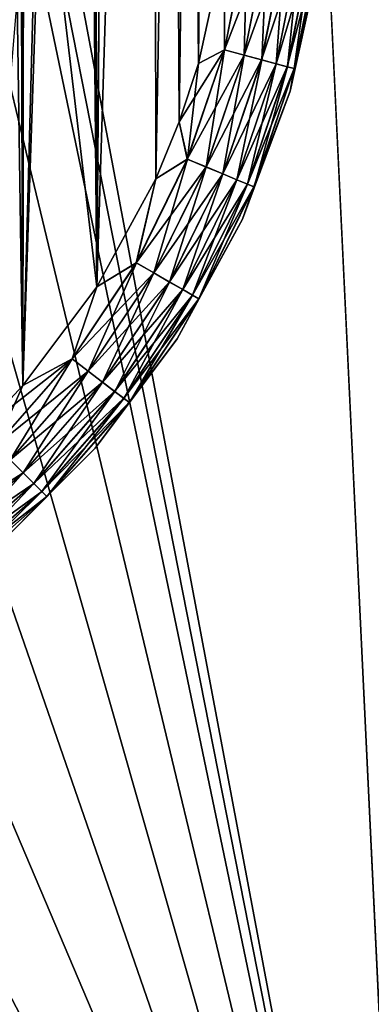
# Model space of a CAD drawing. Header units: metres. Extents: x -206 to 75, y -104 to 104.
# Tile 143 of 256: x -69.63 to -65.96, y -66.98 to -56.69. Entities that reach past the tile are written whole.
import ezdxf

# ---------------------------------------------------------------- set-up
doc = ezdxf.new("R2010")
doc.units = ezdxf.units.M
doc.layers.add('solid_01_1-CONSUMER_THERM_B_125288', color=7, linetype='CONTINUOUS')

msp = doc.modelspace()

# ---------------------------------------------------------------- linework, layer by layer
at = {"layer": 'solid_01_1-CONSUMER_THERM_B_125288'}
for points in [[(-93.358711, -67.339516), (-65.514557, 74.985474), (-65.493088, -75.014526)], [(-93.358711, -67.339516), (-93.257065, -66.795311), (-65.514557, 74.985474)], [(-93.276108, 66.204689), (-65.514557, 74.985474), (-93.257141, -66.241692)], [(-93.257065, -66.795311), (-93.257141, -66.241692), (-65.514557, 74.985474)], [(-71.214859, 44.659821, 1.5), (-65.493088, -75.014526, 1.5), (-65.514557, 74.985474, 1.5)], [(-70.040474, 60.944435, 75.400002), (-70.031715, -60.983482, 75.400002), (-69.593025, -60.512157, 75.400002)], [(-69.601723, 60.473175, 75.400002), (-70.040474, 60.944435, 75.400002), (-69.593025, -60.512157, 75.400002)], [(-69.48819, 14.230494, 75.400002), (-69.601723, 60.473175, 75.400002), (-69.593025, -60.512157, 75.400002)], [(-71.202034, -44.689686, 1.5), (-65.493088, -75.014526, 1.5), (-71.214859, 44.659821, 1.5)], [(-69.48819, 14.230494, 75.400002), (-69.593025, -60.512157, 75.400002), (-68.822533, -59.482143, 75.400002)], [(-69.355873, 11.612631, 75.400002), (-69.48819, 14.230494, 75.400002), (-68.822533, -59.482143, 75.400002)], [(-68.96064, 9.021384, 75.400002), (-69.355873, 11.612631, 75.400002), (-68.822533, -59.482143, 75.400002)], [(-68.306503, 6.483096, 75.400002), (-68.96064, 9.021384, 75.400002), (-68.822533, -59.482143, 75.400002)], [(-68.306503, 6.483096, 75.400002), (-68.822533, -59.482143, 75.400002), (-68.207001, -58.353371, 75.400002)], [(-68.306503, 6.483096, 75.400002), (-67.758072, -57.146606, 75.400002), (-67.486282, -55.89061, 75.400002)], [(-68.306503, 6.483096, 75.400002), (-67.960991, -57.758194, 75.400002), (-67.758072, -57.146606, 75.400002)], [(-68.306503, 6.483096, 75.400002), (-68.207001, -58.353371, 75.400002), (-67.960991, -57.758194, 75.400002)], [(-67.399048, -13.91902, 69.400002), (-68.822533, -59.482143, 69.400002), (-69.396126, -54.61948, 69.400002)], [(-67.399048, -13.91902, 69.400002), (-68.207001, -58.353371, 69.400002), (-68.822533, -59.482143, 69.400002)], [(-67.399048, -13.91902, 69.400002), (-67.960991, -57.758194, 69.400002), (-68.207001, -58.353371, 69.400002)], [(-67.399048, -13.91902, 69.400002), (-67.758072, -57.146606, 69.400002), (-67.960991, -57.758194, 69.400002)], [(-67.399048, -13.91902, 69.400002), (-67.486282, -55.89061, 69.400002), (-67.758072, -57.146606, 69.400002)], [(-71.202034, -44.689686, 1.5), (-71.27388, -45.665699, 1.5), (-65.493088, -75.014526, 1.5)], [(-71.27388, -45.665699, 1.5), (-71.40596, -46.635338, 1.5), (-65.493088, -75.014526, 1.5)], [(-149.213455, -45.836296, 1.5), (-150.476547, -45.923691, 1.5), (-65.493088, -75.014526, 1.5)], [(-95.604607, -57.279106, 1.5), (-149.213455, -45.836296, 1.5), (-65.493088, -75.014526, 1.5)], [(-150.476547, -45.923691, 1.5), (-151.110367, -46.03447, 1.5), (-65.493088, -75.014526, 1.5)], [(-151.110367, -46.03447, 1.5), (-151.7388, -46.190445, 1.5), (-65.493088, -75.014526, 1.5)], [(-151.7388, -46.190445, 1.5), (-152.356613, -46.390984, 1.5), (-65.493088, -75.014526, 1.5)], [(-152.356613, -46.390984, 1.5), (-152.958725, -46.634659, 1.5), (-65.493088, -75.014526, 1.5)], [(-152.958725, -46.634659, 1.5), (-153.540314, -46.919289, 1.5), (-65.493088, -75.014526, 1.5)], [(-71.40596, -46.635338, 1.5), (-71.84845, -48.540298, 1.5), (-65.493088, -75.014526, 1.5)], [(-153.540314, -46.919289, 1.5), (-154.096954, -47.241997, 1.5), (-65.493088, -75.014526, 1.5)], [(-154.096954, -47.241997, 1.5), (-155.120499, -47.987244, 1.5), (-65.493088, -75.014526, 1.5)], [(-155.120499, -47.987244, 1.5), (-164.83345, -56.139744, 1.5), (-65.493088, -75.014526, 1.5)], [(-71.84845, -48.540298, 1.5), (-72.522667, -50.375896, 1.5), (-65.493088, -75.014526, 1.5)], [(-72.522667, -50.375896, 1.5), (-73.418449, -52.114395, 1.5), (-65.493088, -75.014526, 1.5)], [(-73.418449, -52.114395, 1.5), (-74.522018, -53.728989, 1.5), (-65.493088, -75.014526, 1.5)], [(-74.522018, -53.728989, 1.5), (-75.816444, -55.194935, 1.5), (-65.493088, -75.014526, 1.5)], [(-68.822533, -59.482143, 69.400002), (-69.593033, -60.512157, 69.400002), (-69.396126, -54.61948, 69.400002)], [(-69.460365, -55.566074, 69.400002), (-69.396126, -54.61948, 69.400002), (-69.593033, -60.512157, 69.400002)], [(-75.816444, -55.194935, 1.5), (-77.281952, -56.489849, 1.5), (-65.493088, -75.014526, 1.5)], [(-69.651833, -56.494671, 69.400002), (-69.460365, -55.566074, 69.400002), (-69.593033, -60.512157, 69.400002)], [(-67.253502, -55.822964, 75.375175), (-67.486282, -55.89061, 75.400002), (-67.488739, -57.006023, 75.375175)], [(-67.253502, -55.822964, 75.375175), (-67.488739, -57.006023, 75.375175), (-67.043663, -55.850574, 75.301361)], [(-67.488739, -57.006023, 75.375175), (-67.284302, -57.060787, 75.301361), (-67.043663, -55.850574, 75.301361)], [(-67.252419, -55.823105, 69.425072), (-67.487686, -57.006306, 69.425072), (-67.486282, -55.89061, 69.400002)], [(-67.283325, -57.061047, 69.49913), (-67.487686, -57.006306, 69.425072), (-67.252419, -55.823105, 69.425072)], [(-67.043663, -55.850574, 75.301361), (-67.284302, -57.060787, 75.301361), (-66.8554, -55.875343, 75.182251)], [(-67.042664, -55.850704, 69.49913), (-67.283325, -57.061047, 69.49913), (-67.252419, -55.823105, 69.425072)], [(-67.100029, -57.110146, 69.618446), (-67.283325, -57.061047, 69.49913), (-67.042664, -55.850704, 69.49913)], [(-66.85453, -55.875458, 69.618446), (-67.100029, -57.110146, 69.618446), (-67.042664, -55.850704, 69.49913)], [(-67.488739, -57.006023, 75.375175), (-67.486282, -55.89061, 75.400002), (-67.758072, -57.146606, 75.400002)], [(-67.487686, -57.006306, 69.425072), (-67.758072, -57.146606, 69.400002), (-67.486282, -55.89061, 69.400002)], [(-67.284302, -57.060787, 75.301361), (-67.100883, -57.109921, 75.182251), (-66.8554, -55.875343, 75.182251)], [(-66.8554, -55.875343, 75.182251), (-67.100883, -57.109921, 75.182251), (-66.698166, -55.896034, 75.023842)], [(-67.100883, -57.109921, 75.182251), (-66.947693, -57.150955, 75.023842), (-66.698166, -55.896034, 75.023842)], [(-66.947014, -57.151134, 69.777039), (-67.100029, -57.110146, 69.618446), (-66.85453, -55.875458, 69.618446)], [(-66.698166, -55.896034, 75.023842), (-66.947693, -57.150955, 75.023842), (-66.579865, -55.911598, 74.834084)], [(-66.947693, -57.150955, 75.023842), (-66.832436, -57.181828, 74.834084), (-66.579865, -55.911598, 74.834084)], [(-66.697472, -55.896126, 69.777039), (-66.947014, -57.151134, 69.777039), (-66.85453, -55.875458, 69.618446)], [(-66.83197, -57.181953, 69.966927), (-66.947014, -57.151134, 69.777039), (-66.697472, -55.896126, 69.777039)], [(-66.579865, -55.911598, 74.834084), (-66.832436, -57.181828, 74.834084), (-66.506447, -55.921261, 74.62252)], [(-66.832436, -57.181828, 74.834084), (-66.760902, -57.200989, 74.62252), (-66.506447, -55.921261, 74.62252)], [(-66.579384, -55.911663, 69.966927), (-66.83197, -57.181953, 69.966927), (-66.697472, -55.896126, 69.777039)], [(-66.760658, -57.201054, 70.178574), (-66.83197, -57.181953, 69.966927), (-66.579384, -55.911663, 69.966927)], [(-66.49781, -56.042419, 74.400002), (-66.506447, -55.921261, 74.62252), (-66.760902, -57.200989, 74.62252)], [(-66.506195, -55.921291, 70.178574), (-66.760658, -57.201054, 70.178574), (-66.579384, -55.911663, 69.966927)], [(-66.49781, -56.042419, 70.400002), (-66.760658, -57.201054, 70.178574), (-66.506195, -55.921291, 70.178574)], [(-66.800995, -57.436619, 74.400002), (-66.49781, -56.042419, 74.400002), (-66.760902, -57.200989, 74.62252)], [(-66.49781, -56.042419, 70.400002), (-66.49781, -56.042419, 74.400002), (-66.800995, -57.436619, 74.400002)], [(-66.49781, -56.042419, 70.400002), (-66.800995, -57.436619, 74.400002), (-66.800995, -57.436619, 70.400002)], [(-66.49781, -56.042419, 70.400002), (-66.800995, -57.436619, 70.400002), (-66.760658, -57.201054, 70.178574)], [(-164.83345, -56.139744, 1.5), (-166.386368, -57.289063, 1.5), (-65.493088, -75.014526, 1.5)], [(-77.281952, -56.489849, 1.5), (-78.896149, -57.593945, 1.5), (-65.493088, -75.014526, 1.5)], [(-69.651833, -56.494671, 69.400002), (-69.593033, -60.512157, 69.400002), (-70.031715, -60.983482, 69.400002)], [(-67.488739, -57.006023, 75.375175), (-67.758072, -57.146606, 75.400002), (-67.960991, -57.758194, 75.400002)], [(-67.488739, -57.006023, 75.375175), (-67.960991, -57.758194, 75.400002), (-67.876389, -58.148258, 75.375175)], [(-67.488739, -57.006023, 75.375175), (-67.876389, -58.148258, 75.375175), (-67.284302, -57.060787, 75.301361)], [(-67.876389, -58.148258, 75.375175), (-67.680847, -58.229237, 75.301361), (-67.284302, -57.060787, 75.301361)], [(-67.487686, -57.006306, 69.425072), (-67.875374, -58.148674, 69.425072), (-67.758072, -57.146606, 69.400002)], [(-67.679909, -58.229622, 69.49913), (-67.875374, -58.148674, 69.425072), (-67.487686, -57.006306, 69.425072)], [(-67.284302, -57.060787, 75.301361), (-67.680847, -58.229237, 75.301361), (-67.100883, -57.109921, 75.182251)], [(-67.283325, -57.061047, 69.49913), (-67.679909, -58.229622, 69.49913), (-67.487686, -57.006306, 69.425072)], [(-67.504593, -58.302227, 69.618446), (-67.679909, -58.229622, 69.49913), (-67.283325, -57.061047, 69.49913)], [(-67.100029, -57.110146, 69.618446), (-67.504593, -58.302227, 69.618446), (-67.283325, -57.061047, 69.49913)], [(-67.875374, -58.148674, 69.425072), (-67.960991, -57.758194, 69.400002), (-67.758072, -57.146606, 69.400002)], [(-67.680847, -58.229237, 75.301361), (-67.505402, -58.301891, 75.182251), (-67.100883, -57.109921, 75.182251)], [(-67.100883, -57.109921, 75.182251), (-67.505402, -58.301891, 75.182251), (-66.947693, -57.150955, 75.023842)], [(-67.505402, -58.301891, 75.182251), (-67.358887, -58.362568, 75.023842), (-66.947693, -57.150955, 75.023842)], [(-67.358238, -58.362839, 69.777039), (-67.504593, -58.302227, 69.618446), (-67.100029, -57.110146, 69.618446)], [(-66.947693, -57.150955, 75.023842), (-67.358887, -58.362568, 75.023842), (-66.832436, -57.181828, 74.834084)], [(-67.358887, -58.362568, 75.023842), (-67.248642, -58.408222, 74.834084), (-66.832436, -57.181828, 74.834084)], [(-66.947014, -57.151134, 69.777039), (-67.358238, -58.362839, 69.777039), (-67.100029, -57.110146, 69.618446)], [(-67.248192, -58.408409, 69.966927), (-67.358238, -58.362839, 69.777039), (-66.947014, -57.151134, 69.777039)], [(-66.832436, -57.181828, 74.834084), (-67.248642, -58.408222, 74.834084), (-66.760902, -57.200989, 74.62252)], [(-67.248642, -58.408222, 74.834084), (-67.180222, -58.436558, 74.62252), (-66.760902, -57.200989, 74.62252)], [(-66.83197, -57.181953, 69.966927), (-67.248192, -58.408409, 69.966927), (-66.947014, -57.151134, 69.777039)], [(-67.179993, -58.436653, 70.178574), (-67.248192, -58.408409, 69.966927), (-66.83197, -57.181953, 69.966927)], [(-66.800995, -57.436619, 74.400002), (-66.760902, -57.200989, 74.62252), (-67.180222, -58.436558, 74.62252)], [(-66.760658, -57.201054, 70.178574), (-67.179993, -58.436653, 70.178574), (-66.83197, -57.181953, 69.966927)], [(-66.800995, -57.436619, 70.400002), (-67.179993, -58.436653, 70.178574), (-66.760658, -57.201054, 70.178574)], [(-166.386368, -57.289063, 1.5), (-168.08342, -58.247952, 1.5), (-65.493088, -75.014526, 1.5)], [(-93.907074, -58.237564, 1.5), (-95.604607, -57.279106, 1.5), (-65.493088, -75.014526, 1.5)], [(-67.299507, -58.773479, 74.400002), (-66.800995, -57.436619, 74.400002), (-67.180222, -58.436558, 74.62252)], [(-66.800995, -57.436619, 70.400002), (-66.800995, -57.436619, 74.400002), (-67.299507, -58.773479, 74.400002)], [(-66.800995, -57.436619, 70.400002), (-67.299507, -58.773479, 74.400002), (-67.299507, -58.773479, 70.400002)], [(-66.800995, -57.436619, 70.400002), (-67.299507, -58.773479, 70.400002), (-67.179993, -58.436653, 70.178574)], [(-78.896149, -57.593945, 1.5), (-80.634331, -58.490303, 1.5), (-65.493088, -75.014526, 1.5)], [(-67.876389, -58.148258, 75.375175), (-67.960991, -57.758194, 75.400002), (-68.207001, -58.353371, 75.400002)], [(-67.875374, -58.148674, 69.425072), (-68.207001, -58.353371, 69.400002), (-67.960991, -57.758194, 69.400002)], [(-67.876389, -58.148258, 75.375175), (-68.207001, -58.353371, 75.400002), (-68.409805, -59.230122, 75.375175)], [(-67.876389, -58.148258, 75.375175), (-68.409805, -59.230122, 75.375175), (-67.680847, -58.229237, 75.301361)], [(-68.409805, -59.230122, 75.375175), (-68.226509, -59.335934, 75.301361), (-67.680847, -58.229237, 75.301361)], [(-67.875374, -58.148674, 69.425072), (-68.408859, -59.230667, 69.425072), (-68.207001, -58.353371, 69.400002)], [(-68.225632, -59.336437, 69.49913), (-68.408859, -59.230667, 69.425072), (-67.875374, -58.148674, 69.425072)], [(-67.680847, -58.229237, 75.301361), (-68.226509, -59.335934, 75.301361), (-67.505402, -58.301891, 75.182251)], [(-67.679909, -58.229622, 69.49913), (-68.225632, -59.336437, 69.49913), (-67.875374, -58.148674, 69.425072)], [(-68.061295, -59.431301, 69.618446), (-68.225632, -59.336437, 69.49913), (-67.679909, -58.229622, 69.49913)], [(-67.504593, -58.302227, 69.618446), (-68.061295, -59.431301, 69.618446), (-67.679909, -58.229622, 69.49913)], [(-168.08342, -58.247952, 1.5), (-168.97641, -58.648529, 1.5), (-65.493088, -75.014526, 1.5)], [(-93.013908, -58.637875, 1.5), (-93.907074, -58.237564, 1.5), (-65.493088, -75.014526, 1.5)], [(-68.226509, -59.335934, 75.301361), (-68.06205, -59.430862, 75.182251), (-67.505402, -58.301891, 75.182251)], [(-67.505402, -58.301891, 75.182251), (-68.06205, -59.430862, 75.182251), (-67.358887, -58.362568, 75.023842)], [(-67.924095, -59.510498, 69.777039), (-68.061295, -59.431301, 69.618446), (-67.504593, -58.302227, 69.618446)], [(-67.358238, -58.362839, 69.777039), (-67.924095, -59.510498, 69.777039), (-67.504593, -58.302227, 69.618446)], [(-68.409805, -59.230122, 75.375175), (-68.207001, -58.353371, 75.400002), (-68.822533, -59.482143, 75.400002)], [(-68.408859, -59.230667, 69.425072), (-68.822533, -59.482143, 69.400002), (-68.207001, -58.353371, 69.400002)], [(-68.06205, -59.430862, 75.182251), (-67.924706, -59.510147, 75.023842), (-67.358887, -58.362568, 75.023842)], [(-67.358887, -58.362568, 75.023842), (-67.924706, -59.510147, 75.023842), (-67.248642, -58.408222, 74.834084)], [(-67.924706, -59.510147, 75.023842), (-67.821365, -59.569801, 74.834084), (-67.248642, -58.408222, 74.834084)], [(-67.820946, -59.570045, 69.966927), (-67.924095, -59.510498, 69.777039), (-67.358238, -58.362839, 69.777039)], [(-67.248642, -58.408222, 74.834084), (-67.821365, -59.569801, 74.834084), (-67.180222, -58.436558, 74.62252)], [(-67.821365, -59.569801, 74.834084), (-67.757225, -59.606823, 74.62252), (-67.180222, -58.436558, 74.62252)], [(-67.248192, -58.408409, 69.966927), (-67.820946, -59.570045, 69.966927), (-67.358238, -58.362839, 69.777039)], [(-67.757011, -59.606949, 70.178574), (-67.820946, -59.570045, 69.966927), (-67.248192, -58.408409, 69.966927)], [(-67.299507, -58.773479, 74.400002), (-67.180222, -58.436558, 74.62252), (-67.757225, -59.606823, 74.62252)], [(-67.179993, -58.436653, 70.178574), (-67.757011, -59.606949, 70.178574), (-67.248192, -58.408409, 69.966927)], [(-67.299507, -58.773479, 70.400002), (-67.757011, -59.606949, 70.178574), (-67.179993, -58.436653, 70.178574)], [(-80.634331, -58.490303, 1.5), (-82.469696, -59.165146, 1.5), (-65.493088, -75.014526, 1.5)], [(-92.096901, -58.982418, 1.5), (-93.013908, -58.637875, 1.5), (-65.493088, -75.014526, 1.5)], [(-168.97641, -58.648529, 1.5), (-169.89328, -58.993359, 1.5), (-65.493088, -75.014526, 1.5)], [(-67.983208, -60.025784, 74.400002), (-67.299507, -58.773479, 74.400002), (-67.757225, -59.606823, 74.62252)], [(-67.299507, -58.773479, 70.400002), (-67.299507, -58.773479, 74.400002), (-67.983208, -60.025784, 74.400002)], [(-67.299507, -58.773479, 70.400002), (-67.983208, -60.025784, 74.400002), (-67.983208, -60.025784, 70.400002)], [(-67.299507, -58.773479, 70.400002), (-67.983208, -60.025784, 70.400002), (-67.757011, -59.606949, 70.178574)], [(-169.89328, -58.993359, 1.5), (-170.829468, -59.280663, 1.5), (-65.493088, -75.014526, 1.5)], [(-91.160637, -59.269417, 1.5), (-92.096901, -58.982418, 1.5), (-65.493088, -75.014526, 1.5)], [(-82.469696, -59.165146, 1.5), (-84.374496, -59.608273, 1.5), (-65.493088, -75.014526, 1.5)], [(-68.409805, -59.230122, 75.375175), (-68.822533, -59.482143, 75.400002), (-69.079872, -60.233105, 75.375175)], [(-68.409805, -59.230122, 75.375175), (-69.079872, -60.233105, 75.375175), (-68.226509, -59.335934, 75.301361)], [(-68.408859, -59.230667, 69.425072), (-69.07901, -60.233772, 69.425072), (-68.822533, -59.482143, 69.400002)], [(-68.911148, -60.362553, 69.49913), (-69.07901, -60.233772, 69.425072), (-68.408859, -59.230667, 69.425072)], [(-68.225632, -59.336437, 69.49913), (-68.911148, -60.362553, 69.49913), (-68.408859, -59.230667, 69.425072)], [(-170.829468, -59.280663, 1.5), (-171.780579, -59.509239, 1.5), (-65.493088, -75.014526, 1.5)], [(-90.209442, -59.497684, 1.5), (-91.160637, -59.269417, 1.5), (-65.493088, -75.014526, 1.5)], [(-69.079872, -60.233105, 75.375175), (-68.911957, -60.361935, 75.301361), (-68.226509, -59.335934, 75.301361)], [(-68.226509, -59.335934, 75.301361), (-68.911957, -60.361935, 75.301361), (-68.06205, -59.430862, 75.182251)], [(-68.760597, -60.478054, 69.618446), (-68.911148, -60.362553, 69.49913), (-68.225632, -59.336437, 69.49913)], [(-68.061295, -59.431301, 69.618446), (-68.760597, -60.478054, 69.618446), (-68.225632, -59.336437, 69.49913)], [(-68.911957, -60.361935, 75.301361), (-68.761299, -60.47752, 75.182251), (-68.06205, -59.430862, 75.182251)], [(-68.06205, -59.430862, 75.182251), (-68.761299, -60.47752, 75.182251), (-67.924706, -59.510147, 75.023842)], [(-68.634918, -60.574482, 69.777039), (-68.760597, -60.478054, 69.618446), (-68.061295, -59.431301, 69.618446)], [(-67.924095, -59.510498, 69.777039), (-68.634918, -60.574482, 69.777039), (-68.061295, -59.431301, 69.618446)], [(-171.780579, -59.509239, 1.5), (-173.714615, -59.787849, 1.5), (-65.493088, -75.014526, 1.5)], [(-88.275223, -59.775673, 1.5), (-90.209442, -59.497684, 1.5), (-65.493088, -75.014526, 1.5)], [(-69.07901, -60.233772, 69.425072), (-69.593033, -60.512157, 69.400002), (-68.822533, -59.482143, 69.400002)], [(-69.079872, -60.233105, 75.375175), (-68.822533, -59.482143, 75.400002), (-69.593025, -60.512157, 75.400002)], [(-68.761299, -60.47752, 75.182251), (-68.635475, -60.574055, 75.023842), (-67.924706, -59.510147, 75.023842)], [(-67.924706, -59.510147, 75.023842), (-68.635475, -60.574055, 75.023842), (-67.821365, -59.569801, 74.834084)], [(-68.635475, -60.574055, 75.023842), (-68.540802, -60.646687, 74.834084), (-67.821365, -59.569801, 74.834084)], [(-68.540421, -60.64698, 69.966927), (-68.634918, -60.574482, 69.777039), (-67.924095, -59.510498, 69.777039)], [(-67.821365, -59.569801, 74.834084), (-68.540802, -60.646687, 74.834084), (-67.757225, -59.606823, 74.62252)], [(-67.820946, -59.570045, 69.966927), (-68.540421, -60.64698, 69.966927), (-67.924095, -59.510498, 69.777039)], [(-84.374496, -59.608273, 1.5), (-85.344086, -59.740688, 1.5), (-65.493088, -75.014526, 1.5)], [(-68.540802, -60.646687, 74.834084), (-68.482048, -60.691765, 74.62252), (-67.757225, -59.606823, 74.62252)], [(-68.48185, -60.691917, 70.178574), (-68.540421, -60.64698, 69.966927), (-67.820946, -59.570045, 69.966927)], [(-67.983208, -60.025784, 74.400002), (-67.757225, -59.606823, 74.62252), (-68.482048, -60.691765, 74.62252)], [(-67.757011, -59.606949, 70.178574), (-68.48185, -60.691917, 70.178574), (-67.820946, -59.570045, 69.966927)], [(-67.983208, -60.025784, 70.400002), (-68.48185, -60.691917, 70.178574), (-67.757011, -59.606949, 70.178574)], [(-200.493088, -75.033852, 1.5), (-65.493088, -75.014526, 1.5), (-176.645615, -59.753849, 1.5)], [(-175.669601, -59.825695, 1.5), (-176.645615, -59.753849, 1.5), (-65.493088, -75.014526, 1.5)], [(-86.320099, -59.812866, 1.5), (-88.275223, -59.775673, 1.5), (-65.493088, -75.014526, 1.5)], [(-85.344086, -59.740688, 1.5), (-86.320099, -59.812866, 1.5), (-65.493088, -75.014526, 1.5)], [(-173.714615, -59.787849, 1.5), (-175.669601, -59.825695, 1.5), (-65.493088, -75.014526, 1.5)], [(-68.838165, -61.168045, 74.400002), (-67.983208, -60.025784, 74.400002), (-68.482048, -60.691765, 74.62252)], [(-67.983208, -60.025784, 70.400002), (-67.983208, -60.025784, 74.400002), (-68.838165, -61.168045, 74.400002)], [(-67.983208, -60.025784, 70.400002), (-68.838165, -61.168045, 74.400002), (-68.838165, -61.168045, 70.400002)], [(-67.983208, -60.025784, 70.400002), (-68.838165, -61.168045, 70.400002), (-68.48185, -60.691917, 70.178574)], [(-69.079872, -60.233105, 75.375175), (-69.593025, -60.512157, 75.400002), (-70.031715, -60.983482, 75.400002)], [(-69.079872, -60.233105, 75.375175), (-70.031715, -60.983482, 75.400002), (-69.87513, -61.140045, 75.375175)], [(-69.079872, -60.233105, 75.375175), (-69.87513, -61.140045, 75.375175), (-68.911957, -60.361935, 75.301361)], [(-69.07901, -60.233772, 69.425072), (-69.874352, -61.14082, 69.425072), (-69.593033, -60.512157, 69.400002)], [(-69.724739, -61.290409, 69.49913), (-69.874352, -61.14082, 69.425072), (-69.07901, -60.233772, 69.425072)], [(-68.911148, -60.362553, 69.49913), (-69.724739, -61.290409, 69.49913), (-69.07901, -60.233772, 69.425072)], [(-69.87513, -61.140045, 75.375175), (-69.725456, -61.289692, 75.301361), (-68.911957, -60.361935, 75.301361)], [(-68.911957, -60.361935, 75.301361), (-69.725456, -61.289692, 75.301361), (-68.761299, -60.47752, 75.182251)], [(-69.590553, -61.424576, 69.618446), (-69.724739, -61.290409, 69.49913), (-68.911148, -60.362553, 69.49913)], [(-68.760597, -60.478054, 69.618446), (-69.590553, -61.424576, 69.618446), (-68.911148, -60.362553, 69.49913)], [(-69.725456, -61.289692, 75.301361), (-69.591179, -61.423954, 75.182251), (-68.761299, -60.47752, 75.182251)], [(-68.761299, -60.47752, 75.182251), (-69.591179, -61.423954, 75.182251), (-68.635475, -60.574055, 75.023842)], [(-69.478539, -61.536579, 69.777039), (-69.590553, -61.424576, 69.618446), (-68.760597, -60.478054, 69.618446)], [(-68.634918, -60.574482, 69.777039), (-69.478539, -61.536579, 69.777039), (-68.760597, -60.478054, 69.618446)], [(-69.874352, -61.14082, 69.425072), (-70.031715, -60.983482, 69.400002), (-69.593033, -60.512157, 69.400002)], [(-69.591179, -61.423954, 75.182251), (-69.479027, -61.536087, 75.023842), (-68.635475, -60.574055, 75.023842)], [(-68.635475, -60.574055, 75.023842), (-69.479027, -61.536087, 75.023842), (-68.540802, -60.646687, 74.834084)], [(-69.39431, -61.620796, 69.966927), (-69.478539, -61.536579, 69.777039), (-68.634918, -60.574482, 69.777039)], [(-68.540421, -60.64698, 69.966927), (-69.39431, -61.620796, 69.966927), (-68.634918, -60.574482, 69.777039)], [(-69.479027, -61.536087, 75.023842), (-69.394653, -61.620453, 74.834084), (-68.540802, -60.646687, 74.834084)], [(-68.540802, -60.646687, 74.834084), (-69.394653, -61.620453, 74.834084), (-68.482048, -60.691765, 74.62252)], [(-69.394653, -61.620453, 74.834084), (-69.342285, -61.672813, 74.62252), (-68.482048, -60.691765, 74.62252)], [(-69.34211, -61.672989, 70.178574), (-69.39431, -61.620796, 69.966927), (-68.540421, -60.64698, 69.966927)], [(-68.838165, -61.168045, 74.400002), (-68.482048, -60.691765, 74.62252), (-69.342285, -61.672813, 74.62252)], [(-68.48185, -60.691917, 70.178574), (-69.34211, -61.672989, 70.178574), (-68.540421, -60.64698, 69.966927)], [(-68.838165, -61.168045, 70.400002), (-69.34211, -61.672989, 70.178574), (-68.48185, -60.691917, 70.178574)], [(-69.846977, -62.177006, 74.400002), (-68.838165, -61.168045, 74.400002), (-69.342285, -61.672813, 74.62252)], [(-68.838165, -61.168045, 70.400002), (-68.838165, -61.168045, 74.400002), (-69.846977, -62.177006, 74.400002)], [(-68.838165, -61.168045, 70.400002), (-69.846977, -62.177006, 74.400002), (-69.846977, -62.177006, 70.400002)], [(-68.838165, -61.168045, 70.400002), (-69.846977, -62.177006, 70.400002), (-69.34211, -61.672989, 70.178574)], [(-69.725456, -61.289692, 75.301361), (-70.653099, -62.103329, 75.301361), (-69.591179, -61.423954, 75.182251)], [(-69.590553, -61.424576, 69.618446), (-70.536957, -62.254665, 69.618446), (-69.724739, -61.290409, 69.49913)], [(-70.653099, -62.103329, 75.301361), (-70.537491, -62.253971, 75.182251), (-69.591179, -61.423954, 75.182251)], [(-69.591179, -61.423954, 75.182251), (-70.537491, -62.253971, 75.182251), (-69.479027, -61.536087, 75.023842)], [(-70.440514, -62.380337, 69.777039), (-70.536957, -62.254665, 69.618446), (-69.590553, -61.424576, 69.618446)], [(-69.478539, -61.536579, 69.777039), (-70.440514, -62.380337, 69.777039), (-69.590553, -61.424576, 69.618446)], [(-70.537491, -62.253971, 75.182251), (-70.440941, -62.37978, 75.023842), (-69.479027, -61.536087, 75.023842)], [(-69.479027, -61.536087, 75.023842), (-70.440941, -62.37978, 75.023842), (-69.394653, -61.620453, 74.834084)], [(-70.440941, -62.37978, 75.023842), (-70.368294, -62.474438, 74.834084), (-69.394653, -61.620453, 74.834084)], [(-70.367996, -62.474823, 69.966927), (-70.440514, -62.380337, 69.777039), (-69.478539, -61.536579, 69.777039)], [(-69.394653, -61.620453, 74.834084), (-70.368294, -62.474438, 74.834084), (-69.342285, -61.672813, 74.62252)], [(-69.39431, -61.620796, 69.966927), (-70.367996, -62.474823, 69.966927), (-69.478539, -61.536579, 69.777039)], [(-70.323059, -62.533386, 70.178574), (-70.367996, -62.474823, 69.966927), (-69.39431, -61.620796, 69.966927)], [(-69.34211, -61.672989, 70.178574), (-70.323059, -62.533386, 70.178574), (-69.39431, -61.620796, 69.966927)], [(-70.368294, -62.474438, 74.834084), (-70.323212, -62.533188, 74.62252), (-69.342285, -61.672813, 74.62252)], [(-69.846977, -62.177006, 74.400002), (-69.342285, -61.672813, 74.62252), (-70.323212, -62.533188, 74.62252)], [(-69.846977, -62.177006, 70.400002), (-70.323059, -62.533386, 70.178574), (-69.34211, -61.672989, 70.178574)]]:
    msp.add_3dface(points, dxfattribs=at)

doc.saveas('drawing.dxf')
